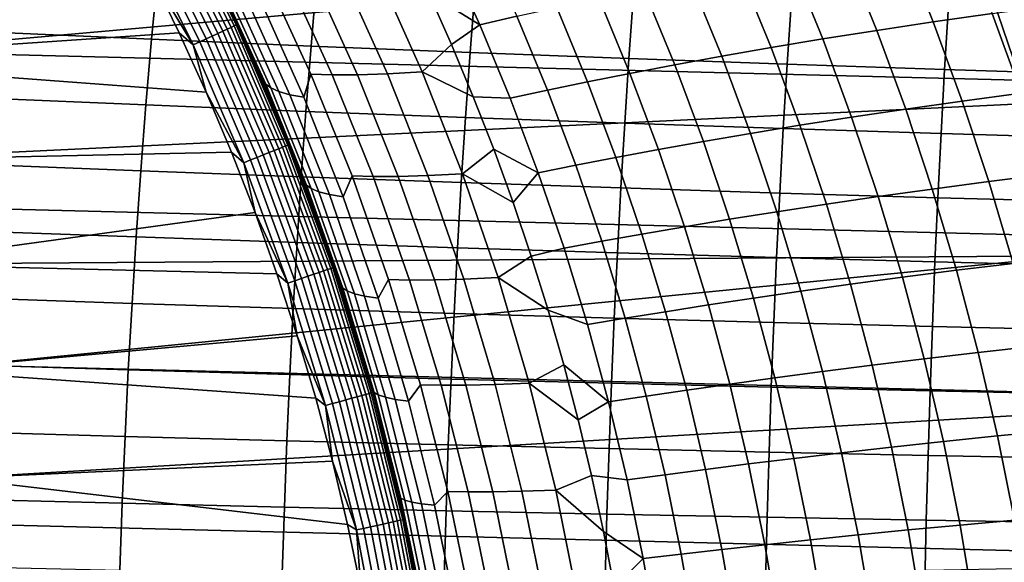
# Model space of a CAD drawing. Header units: metres. Extents: x -23 to 242, y -40 to 23.
# Tile 94 of 256: x 13.89 to 20.82, y 3.35 to 7.17. Entities that reach past the tile are written whole.
import ezdxf

# ---------------------------------------------------------------- set-up
doc = ezdxf.new("R2010")
doc.units = ezdxf.units.M
doc.layers.add('solid_10171013', color=7, linetype='CONTINUOUS')

msp = doc.modelspace()

# ---------------------------------------------------------------- linework, layer by layer
at = {"layer": 'solid_10171013'}
for points in [[(-20.678612, 8.868203), (21.101294, 7.809244), (21.469736, 6.730536), (-21.101337, 7.809125)], [(15.286901, 7.072474, 150.332779), (14.881586, 7.889718, 150.332779), (14.916358, 7.908153, 150.36734), (15.322621, 7.088999, 150.36734)], [(15.322621, 7.088999, 150.36734), (14.916358, 7.908153, 150.36734), (14.946844, 7.924315, 150.406738), (15.353936, 7.103487, 150.406738)], [(15.353936, 7.103487, 150.406738), (14.946844, 7.924315, 150.406738), (14.972519, 7.937927, 150.450317), (15.380312, 7.11569, 150.450317)], [(15.380312, 7.11569, 150.450317), (14.972519, 7.937927, 150.450317), (14.992945, 7.948756, 150.497314), (15.401294, 7.125397, 150.497314)], [(15.401294, 7.125397, 150.497314), (14.992945, 7.948756, 150.497314), (15.007771, 7.956616, 150.546921), (15.416523, 7.132443, 150.546921)], [(15.416523, 7.132443, 150.546921), (15.007771, 7.956616, 150.546921), (15.016742, 7.961372, 150.598312), (15.425738, 7.136706, 150.598312)], [(15.425738, 7.136706, 150.598312), (15.016742, 7.961372, 150.598312), (15.019705, 7.962944, 150.649994), (15.428782, 7.138115, 150.649994)], [(15.019705, 7.962944, 150.649994), (15.247627, 7.517303, 214.649994), (15.443983, 7.105166, 214.649994), (15.428782, 7.138115, 150.649994)], [(15.159757, 7.01365, 150.263641), (14.757812, 7.824097, 150.263641), (14.801627, 7.847326, 150.280487), (15.204765, 7.034473, 150.280487)], [(15.204765, 7.034473, 150.280487), (14.801627, 7.847326, 150.280487), (14.843122, 7.869326, 150.303665), (15.247391, 7.054194, 150.303665)], [(15.247391, 7.054194, 150.303665), (14.843122, 7.869326, 150.303665), (14.881586, 7.889718, 150.332779), (15.286901, 7.072474, 150.332779)], [(-21.101337, 7.809125), (21.469736, 6.730536), (21.783175, 5.634114), (-21.469774, 6.730415)], [(15.113137, 6.992082, 150.253418), (14.712428, 7.800036, 150.253418), (14.757812, 7.824097, 150.263641), (15.159757, 7.01365, 150.263641)], [(15.113137, 6.992082, 150.253418), (14.815325, 7.487726, 150.25), (14.712428, 7.800036, 150.253418)], [(20.1026, 7.700325, 232.020477), (20.517784, 7.761598, 232.681915), (20.736629, 7.212109, 232.481247), (20.32213, 7.153892, 231.830582)], [(17.129929, 7.133125, 225.715866), (16.771441, 7.355492, 225.043167), (16.60243, 7.713141, 225.113144), (16.899504, 7.64105, 225.820145)], [(17.392502, 7.193113, 226.458466), (17.129929, 7.133125, 225.715866), (16.899504, 7.64105, 225.820145), (17.161316, 7.704199, 226.572708)], [(19.704435, 7.637707, 231.352692), (20.1026, 7.700325, 232.020477), (20.32213, 7.153892, 231.830582), (19.924206, 7.094427, 231.173584)], [(20.728569, 7.677019, 149.994522), (21.090797, 6.61728, 149.994522), (21.189539, 6.648261, 149.978119), (20.825613, 7.71296, 149.978119)], [(11.7775, 7.569042, 150), (12.190459, 6.884235, 150), (20.632414, 7.635601, 150)], [(12.563611, 6.177017, 150), (20.992664, 6.580861, 150), (20.632414, 7.635601, 150), (12.190459, 6.884235, 150)], [(19.324366, 7.574103, 230.679657), (19.704435, 7.637707, 231.352692), (19.924206, 7.094427, 231.173584), (19.544027, 7.034059, 230.511398)], [(20.728569, 7.677019, 149.994522), (20.632414, 7.635601, 150), (20.992664, 6.580861, 150), (21.090797, 6.61728, 149.994522)], [(12.190459, 6.884235, 150.25), (11.7775, 7.569042, 150.25), (14.815325, 7.487726, 150.25), (15.016093, 7.076495, 150.25)], [(18.961605, 7.509907, 229.999969), (19.324366, 7.574103, 230.679657), (19.544027, 7.034059, 230.511398), (19.180868, 6.973167, 229.842499)], [(14.864339, 7.492314, 266.726746), (13.746736, 7.545097, 266.163269), (13.6991, 7.082361, 266.263458), (14.821058, 7.032139, 266.822876)], [(15.113137, 6.992082, 150.253418), (15.016093, 7.076495, 150.25), (14.815325, 7.487726, 150.25)], [(15.982185, 7.441941, 267.256042), (14.864339, 7.492314, 266.726746), (14.821058, 7.032139, 266.822876), (15.942879, 6.984236, 267.348206)], [(15.306388, 7.412601, 215.600616), (15.443983, 7.105166, 214.649994), (15.247627, 7.517303, 214.649994)], [(15.892131, 6.624374, 219.379044), (15.584617, 7.310959, 219.436066), (15.619607, 7.48609, 220.407669), (15.941515, 6.785984, 220.336044)], [(15.619607, 7.48609, 220.407669), (15.771676, 7.480116, 221.357193), (16.091496, 6.780804, 221.274063), (15.941515, 6.785984, 220.336044)], [(15.952487, 7.481176, 222.300201), (16.164328, 7.48968, 223.235489), (16.480629, 6.789494, 223.129257), (16.270445, 6.781868, 222.205566)], [(16.164328, 7.48968, 223.235489), (16.410006, 7.504965, 224.161636), (16.724741, 6.803008, 224.043716), (16.480629, 6.789494, 223.129257)], [(16.724741, 6.803008, 224.043716), (16.410006, 7.504965, 224.161636), (16.771441, 7.355492, 225.043167), (16.932161, 6.99383, 224.976639)], [(18.615231, 7.445522, 229.312057), (18.961605, 7.509907, 229.999969), (19.180868, 6.973167, 229.842499), (18.833858, 6.912139, 229.165253)], [(15.771676, 7.480116, 221.357193), (15.952487, 7.481176, 222.300201), (16.270445, 6.781868, 222.205566), (16.091496, 6.780804, 221.274063)], [(17.098875, 7.394146, 267.751648), (15.982185, 7.441941, 267.256042), (15.942879, 6.984236, 267.348206), (17.063181, 6.938803, 267.839905)], [(18.284775, 7.381282, 228.614609), (18.615231, 7.445522, 229.312057), (18.833858, 6.912139, 229.165253), (18.502592, 6.851296, 228.478287)], [(15.306388, 7.412601, 215.600616), (15.625051, 6.715562, 215.588776), (15.629244, 6.687804, 214.649994), (15.443983, 7.105166, 214.649994)], [(15.306388, 7.412601, 215.600616), (15.344707, 7.385339, 216.56163), (15.660666, 6.691007, 216.538116), (15.625051, 6.715562, 215.588776)], [(15.344707, 7.385339, 216.56163), (15.40389, 7.355834, 217.521957), (15.716812, 6.66447, 217.487076), (15.660666, 6.691007, 216.538116)], [(15.40389, 7.355834, 217.521957), (15.483395, 7.330298, 218.480453), (15.793454, 6.641596, 218.434433), (15.716812, 6.66447, 217.487076)], [(17.129929, 7.133125, 225.715866), (16.932161, 6.99383, 224.976639), (16.771441, 7.355492, 225.043167)], [(18.213013, 7.349094, 268.21405), (17.098875, 7.394146, 267.751648), (17.063181, 6.938803, 267.839905), (18.180586, 6.895995, 268.298523)], [(17.970543, 7.317577, 227.906967), (18.284775, 7.381282, 228.614609), (18.502592, 6.851296, 228.478287), (18.187449, 6.791016, 227.780899)], [(19.323202, 7.306953, 268.643799), (18.213013, 7.349094, 268.21405), (18.180586, 6.895995, 268.298523), (19.29372, 6.855961, 268.72464)], [(15.483395, 7.330298, 218.480453), (15.584617, 7.310959, 219.436066), (15.892131, 6.624374, 219.379044), (15.793454, 6.641596, 218.434433)], [(17.672956, 7.254723, 227.188492), (17.970543, 7.317577, 227.906967), (18.187449, 6.791016, 227.780899), (17.888926, 6.731602, 227.072433)], [(20.428341, 7.267844, 269.041718), (19.323202, 7.306953, 268.643799), (19.29372, 6.855961, 268.72464), (20.401503, 6.818814, 269.119049)], [(17.392502, 7.193113, 226.458466), (17.672956, 7.254723, 227.188492), (17.888926, 6.731602, 227.072433), (17.607584, 6.673434, 226.352112)], [(20.32213, 7.153892, 231.830582), (20.736629, 7.212109, 232.481247), (20.939714, 6.651886, 232.294983), (20.525749, 6.597061, 231.654373)], [(21.528645, 7.23168, 269.409851), (20.428341, 7.267844, 269.041718), (20.401503, 6.818814, 269.119049), (21.504169, 6.784469, 269.483826)], [(20.736629, 7.212109, 232.481247), (21.165159, 7.26874, 233.122635), (21.36717, 6.705235, 232.9263), (20.939714, 6.651886, 232.294983)], [(15.789489, 6.291107, 150.598312), (15.425738, 7.136706, 150.598312), (15.428782, 7.138115, 150.649994), (15.792604, 6.292349, 150.649994)], [(15.428782, 7.138115, 150.649994), (15.629244, 6.687804, 214.649994), (15.803211, 6.265661, 214.649994), (15.792604, 6.292349, 150.649994)], [(15.428782, 7.138115, 150.649994), (15.443983, 7.105166, 214.649994), (15.629244, 6.687804, 214.649994)], [(17.607584, 6.673434, 226.352112), (17.344242, 6.616876, 225.618835), (17.129929, 7.133125, 225.715866), (17.392502, 7.193113, 226.458466)], [(19.924206, 7.094427, 231.173584), (20.32213, 7.153892, 231.830582), (20.525749, 6.597061, 231.654373), (20.127941, 6.54108, 231.007477)], [(12.190459, 6.884235, 150.25), (15.016093, 7.076495, 150.25), (15.205338, 6.660155, 150.25)], [(14.821058, 7.032139, 266.822876), (13.6991, 7.082361, 266.263458), (13.655459, 6.617495, 266.355591), (14.781422, 6.570031, 266.911255)], [(15.113137, 6.992082, 150.253418), (15.205338, 6.660155, 150.25), (15.016093, 7.076495, 150.25)], [(15.606936, 6.218371, 150.303665), (15.247391, 7.054194, 150.303665), (15.286901, 7.072474, 150.332779), (15.647378, 6.234485, 150.332779)], [(15.647378, 6.234485, 150.332779), (15.286901, 7.072474, 150.332779), (15.322621, 7.088999, 150.36734), (15.68394, 6.249053, 150.36734)], [(15.68394, 6.249053, 150.36734), (15.322621, 7.088999, 150.36734), (15.353936, 7.103487, 150.406738), (15.715994, 6.261824, 150.406738)], [(15.715994, 6.261824, 150.406738), (15.353936, 7.103487, 150.406738), (15.380312, 7.11569, 150.450317), (15.74299, 6.272581, 150.450317)], [(15.74299, 6.272581, 150.450317), (15.380312, 7.11569, 150.450317), (15.401294, 7.125397, 150.497314), (15.764467, 6.281138, 150.497314)], [(15.764467, 6.281138, 150.497314), (15.401294, 7.125397, 150.497314), (15.416523, 7.132443, 150.546921), (15.780056, 6.287349, 150.546921)], [(15.780056, 6.287349, 150.546921), (15.416523, 7.132443, 150.546921), (15.425738, 7.136706, 150.598312), (15.789489, 6.291107, 150.598312)], [(17.129929, 7.133125, 225.715866), (17.344242, 6.616876, 225.618835), (17.084663, 6.627935, 224.913498), (16.932161, 6.99383, 224.976639)], [(19.544027, 7.034059, 230.511398), (19.924206, 7.094427, 231.173584), (20.127941, 6.54108, 231.007477), (19.747557, 6.484275, 230.355377)], [(15.942879, 6.984236, 267.348206), (14.821058, 7.032139, 266.822876), (14.781422, 6.570031, 266.911255), (15.906886, 6.524781, 267.432831)], [(15.469516, 6.163619, 150.253418), (15.113137, 6.992082, 150.253418), (15.159757, 7.01365, 150.263641), (15.517235, 6.182631, 150.263641)], [(15.517235, 6.182631, 150.263641), (15.159757, 7.01365, 150.263641), (15.204765, 7.034473, 150.280487), (15.563305, 6.200987, 150.280487)], [(15.563305, 6.200987, 150.280487), (15.204765, 7.034473, 150.280487), (15.247391, 7.054194, 150.303665), (15.606936, 6.218371, 150.303665)], [(19.180868, 6.973167, 229.842499), (19.544027, 7.034059, 230.511398), (19.747557, 6.484275, 230.355377), (19.383923, 6.42701, 229.696564)], [(15.469516, 6.163619, 150.253418), (15.205338, 6.660155, 150.25), (15.113137, 6.992082, 150.253418)], [(17.063181, 6.938803, 267.839905), (15.942879, 6.984236, 267.348206), (15.906886, 6.524781, 267.432831), (17.030489, 6.481884, 267.920898)], [(16.724741, 6.803008, 224.043716), (16.932161, 6.99383, 224.976639), (17.084663, 6.627935, 224.913498)], [(18.180586, 6.895995, 268.298523), (17.063181, 6.938803, 267.839905), (17.030489, 6.481884, 267.920898), (18.150877, 6.441478, 268.376038)], [(18.833858, 6.912139, 229.165253), (19.180868, 6.973167, 229.842499), (19.383923, 6.42701, 229.696564), (19.036224, 6.369651, 229.029251)], [(12.563611, 6.177017, 150.25), (12.190459, 6.884235, 150.25), (15.205338, 6.660155, 150.25), (15.383091, 6.238621, 150.25)], [(19.29372, 6.855961, 268.72464), (18.180586, 6.895995, 268.298523), (18.150877, 6.441478, 268.376038), (19.266695, 6.4037, 268.798767)], [(18.502592, 6.851296, 228.478287), (18.833858, 6.912139, 229.165253), (19.036224, 6.369651, 229.029251), (18.704111, 6.312511, 228.352066)], [(16.480629, 6.789494, 223.129257), (16.724741, 6.803008, 224.043716), (17.008015, 6.085881, 223.937622), (16.765459, 6.074084, 223.033676)], [(17.008015, 6.085881, 223.937622), (16.724741, 6.803008, 224.043716), (17.084663, 6.627935, 224.913498), (17.228857, 6.258081, 224.85379)], [(17.888926, 6.731602, 227.072433), (18.187449, 6.791016, 227.780899), (18.388035, 6.255948, 227.66423), (18.088568, 6.200255, 226.965088)], [(18.187449, 6.791016, 227.780899), (18.502592, 6.851296, 228.478287), (18.704111, 6.312511, 228.352066), (18.388035, 6.255948, 227.66423)], [(20.401503, 6.818814, 269.119049), (19.29372, 6.855961, 268.72464), (19.266695, 6.4037, 268.798767), (20.376883, 6.368649, 269.189911)], [(21.504169, 6.784469, 269.483826), (20.401503, 6.818814, 269.119049), (20.376883, 6.368649, 269.189911), (21.481695, 6.336246, 269.551605)], [(-21.469774, 6.730415), (21.783175, 5.634114), (22.040586, 4.523384), (-21.783203, 5.633999)], [(16.168997, 5.92382, 219.327728), (15.892131, 6.624374, 219.379044), (15.941515, 6.785984, 220.336044), (16.231472, 6.070701, 220.271545)], [(15.941515, 6.785984, 220.336044), (16.091496, 6.780804, 221.274063), (16.379595, 6.06628, 221.199249), (16.231472, 6.070701, 220.271545)], [(16.091496, 6.780804, 221.274063), (16.270445, 6.781868, 222.205566), (16.556845, 6.067329, 222.120392), (16.379595, 6.06628, 221.199249)], [(16.270445, 6.781868, 222.205566), (16.480629, 6.789494, 223.129257), (16.765459, 6.074084, 223.033676), (16.556845, 6.067329, 222.120392)], [(17.607584, 6.673434, 226.352112), (17.888926, 6.731602, 227.072433), (18.088568, 6.200255, 226.965088), (17.806345, 6.145796, 226.253784)], [(15.469516, 6.163619, 150.253418), (15.383091, 6.238621, 150.25), (15.205338, 6.660155, 150.25)], [(15.625051, 6.715562, 215.588776), (15.911645, 6.004574, 215.57811), (15.803211, 6.265661, 214.649994), (15.629244, 6.687804, 214.649994)], [(15.625051, 6.715562, 215.588776), (15.660666, 6.691007, 216.538116), (15.944896, 5.98273, 216.516953), (15.911645, 6.004574, 215.57811)], [(15.660666, 6.691007, 216.538116), (15.716812, 6.66447, 217.487076), (15.99839, 5.95917, 217.455673), (15.944896, 5.98273, 216.516953)], [(15.716812, 6.66447, 217.487076), (15.793454, 6.641596, 218.434433), (16.072538, 5.93895, 218.393005), (15.99839, 5.95917, 217.455673)], [(17.806345, 6.145796, 226.253784), (17.542244, 6.092918, 225.529175), (17.344242, 6.616876, 225.618835), (17.607584, 6.673434, 226.352112)], [(14.781422, 6.570031, 266.911255), (13.655459, 6.617495, 266.355591), (13.615703, 6.150722, 266.439911), (14.745328, 6.106184, 266.992004)], [(15.793454, 6.641596, 218.434433), (15.892131, 6.624374, 219.379044), (16.168997, 5.92382, 219.327728), (16.072538, 5.93895, 218.393005)], [(17.542244, 6.092918, 225.529175), (17.228857, 6.258081, 224.85379), (17.084663, 6.627935, 224.913498), (17.344242, 6.616876, 225.618835)], [(20.127941, 6.54108, 231.007477), (20.525749, 6.597061, 231.654373), (20.713057, 6.030581, 231.492233), (20.315266, 5.978402, 230.85466)], [(20.525749, 6.597061, 231.654373), (20.939714, 6.651886, 232.294983), (21.126617, 6.081697, 232.123535), (20.713057, 6.030581, 231.492233)], [(12.895727, 5.449767, 150), (21.299129, 5.508809, 150), (20.992664, 6.580861, 150), (12.563611, 6.177017, 150)], [(15.906886, 6.524781, 267.432831), (14.781422, 6.570031, 266.911255), (14.745328, 6.106184, 266.992004), (15.874115, 6.063747, 267.510132)], [(17.030489, 6.481884, 267.920898), (15.906886, 6.524781, 267.432831), (15.874115, 6.063747, 267.510132), (17.000723, 6.023534, 267.994843)], [(19.747557, 6.484275, 230.355377), (20.127941, 6.54108, 231.007477), (20.315266, 5.978402, 230.85466), (19.934603, 5.925474, 230.211929)], [(18.150877, 6.441478, 268.376038), (17.030489, 6.481884, 267.920898), (17.000723, 6.023534, 267.994843), (18.123819, 5.985667, 268.446716)], [(19.383923, 6.42701, 229.696564), (19.747557, 6.484275, 230.355377), (19.934603, 5.925474, 230.211929), (19.570446, 5.872141, 229.562424)], [(19.266695, 6.4037, 268.798767), (18.150877, 6.441478, 268.376038), (18.123819, 5.985667, 268.446716), (19.242067, 5.95027, 268.866302)], [(19.036224, 6.369651, 229.029251), (19.383923, 6.42701, 229.696564), (19.570446, 5.872141, 229.562424), (19.222033, 5.818754, 228.904312)], [(20.376883, 6.368649, 269.189911), (19.266695, 6.4037, 268.798767), (19.242067, 5.95027, 268.866302), (20.354429, 5.91743, 269.254486)], [(18.388035, 6.255948, 227.66423), (18.704111, 6.312511, 228.352066), (18.889063, 5.765607, 228.236145), (18.572063, 5.713042, 227.557129)], [(18.704111, 6.312511, 228.352066), (19.036224, 6.369651, 229.029251), (19.222033, 5.818754, 228.904312), (18.889063, 5.765607, 228.236145)], [(21.481695, 6.336246, 269.551605), (20.376883, 6.368649, 269.189911), (20.354429, 5.91743, 269.254486), (21.461182, 5.887073, 269.613342)], [(12.895727, 5.449767, 150.25), (12.563611, 6.177017, 150.25), (15.383091, 6.238621, 150.25), (15.549202, 5.812259, 150.25)], [(15.469516, 6.163619, 150.253418), (15.549202, 5.812259, 150.25), (15.383091, 6.238621, 150.25)], [(15.961958, 5.37821, 150.332779), (15.647378, 6.234485, 150.332779), (15.68394, 6.249053, 150.36734), (15.999255, 5.390777, 150.36734)], [(15.999255, 5.390777, 150.36734), (15.68394, 6.249053, 150.36734), (15.715994, 6.261824, 150.406738), (16.031954, 5.401794, 150.406738)], [(16.031954, 5.401794, 150.406738), (15.715994, 6.261824, 150.406738), (15.74299, 6.272581, 150.450317), (16.059492, 5.411073, 150.450317)], [(16.059492, 5.411073, 150.450317), (15.74299, 6.272581, 150.450317), (15.764467, 6.281138, 150.497314), (16.081402, 5.418455, 150.497314)], [(16.081402, 5.418455, 150.497314), (15.764467, 6.281138, 150.497314), (15.780056, 6.287349, 150.546921), (16.097303, 5.423813, 150.546921)], [(16.097303, 5.423813, 150.546921), (15.780056, 6.287349, 150.546921), (15.789489, 6.291107, 150.598312), (16.106926, 5.427055, 150.598312)], [(16.106926, 5.427055, 150.598312), (15.789489, 6.291107, 150.598312), (15.792604, 6.292349, 150.649994), (16.110104, 5.428126, 150.649994)], [(15.792604, 6.292349, 150.649994), (15.965895, 5.838683, 214.649994), (16.11721, 5.406987, 214.649994), (16.110104, 5.428126, 150.649994)], [(15.792604, 6.292349, 150.649994), (15.803211, 6.265661, 214.649994), (15.965895, 5.838683, 214.649994)], [(15.911645, 6.004574, 215.57811), (15.965895, 5.838683, 214.649994), (15.803211, 6.265661, 214.649994)], [(17.008015, 6.085881, 223.937622), (17.228857, 6.258081, 224.85379), (17.364704, 5.884423, 224.797546)], [(17.542244, 6.092918, 225.529175), (17.364704, 5.884423, 224.797546), (17.228857, 6.258081, 224.85379)], [(18.088568, 6.200255, 226.965088), (18.388035, 6.255948, 227.66423), (18.572063, 5.713042, 227.557129), (18.271669, 5.661338, 226.866562)], [(15.78052, 5.317076, 150.253418), (15.469516, 6.163619, 150.253418), (15.517235, 6.182631, 150.263641), (15.829199, 5.333478, 150.263641)], [(15.829199, 5.333478, 150.263641), (15.517235, 6.182631, 150.263641), (15.563305, 6.200987, 150.280487), (15.876195, 5.349313, 150.280487)], [(15.876195, 5.349313, 150.280487), (15.563305, 6.200987, 150.280487), (15.606936, 6.218371, 150.303665), (15.920702, 5.364309, 150.303665)], [(15.920702, 5.364309, 150.303665), (15.606936, 6.218371, 150.303665), (15.647378, 6.234485, 150.332779), (15.961958, 5.37821, 150.332779)], [(17.806345, 6.145796, 226.253784), (18.088568, 6.200255, 226.965088), (18.271669, 5.661338, 226.866562), (17.98859, 5.610841, 226.163589)], [(14.745328, 6.106184, 266.992004), (13.615703, 6.150722, 266.439911), (13.579714, 5.682267, 266.516541), (14.712671, 5.640798, 267.065338)], [(15.874115, 6.063747, 267.510132), (14.745328, 6.106184, 266.992004), (14.712671, 5.640798, 267.065338), (15.844474, 5.601305, 267.580261)], [(15.78052, 5.317076, 150.253418), (15.549202, 5.812259, 150.25), (15.469516, 6.163619, 150.253418)], [(17.98859, 5.610841, 226.163589), (17.723763, 5.56188, 225.446945), (17.542244, 6.092918, 225.529175), (17.806345, 6.145796, 226.253784)], [(17.000723, 6.023534, 267.994843), (15.874115, 6.063747, 267.510132), (15.844474, 5.601305, 267.580261), (16.973801, 5.563896, 268.061859)], [(16.414824, 5.21082, 219.282181), (16.168997, 5.92382, 219.327728), (16.231472, 6.070701, 220.271545), (16.489017, 5.341872, 220.21431)], [(16.231472, 6.070701, 220.271545), (16.379595, 6.06628, 221.199249), (16.635511, 5.338173, 221.132843), (16.489017, 5.341872, 220.21431)], [(16.379595, 6.06628, 221.199249), (16.556845, 6.067329, 222.120392), (16.811228, 5.339188, 222.044815), (16.635511, 5.338173, 221.132843)], [(16.556845, 6.067329, 222.120392), (16.765459, 6.074084, 223.033676), (17.018366, 5.345082, 222.948883), (16.811228, 5.339188, 222.044815)], [(16.765459, 6.074084, 223.033676), (17.008015, 6.085881, 223.937622), (17.259388, 5.355217, 223.843552), (17.018366, 5.345082, 222.948883)], [(17.259388, 5.355217, 223.843552), (17.008015, 6.085881, 223.937622), (17.364704, 5.884423, 224.797546), (17.492218, 5.506943, 224.744751)], [(17.542244, 6.092918, 225.529175), (17.723763, 5.56188, 225.446945), (17.492218, 5.506943, 224.744751), (17.364704, 5.884423, 224.797546)], [(20.315266, 5.978402, 230.85466), (20.713057, 6.030581, 231.492233), (20.883648, 5.455202, 231.344528), (20.485802, 5.407126, 230.7155)], [(20.713057, 6.030581, 231.492233), (21.126617, 6.081697, 232.123535), (21.296913, 5.502306, 231.967316), (20.883648, 5.455202, 231.344528)], [(15.911645, 6.004574, 215.57811), (16.165794, 5.281171, 215.568649), (16.11721, 5.406987, 214.649994), (15.965895, 5.838683, 214.649994)], [(15.911645, 6.004574, 215.57811), (15.944896, 5.98273, 216.516953), (16.19702, 5.262044, 216.498169), (16.165794, 5.281171, 215.568649)], [(15.944896, 5.98273, 216.516953), (15.99839, 5.95917, 217.455673), (16.248243, 5.241467, 217.427811), (16.19702, 5.262044, 216.498169)], [(15.99839, 5.95917, 217.455673), (16.072538, 5.93895, 218.393005), (16.320261, 5.223889, 218.356247), (16.248243, 5.241467, 217.427811)], [(18.123819, 5.985667, 268.446716), (17.000723, 6.023534, 267.994843), (16.973801, 5.563896, 268.061859), (18.09934, 5.528681, 268.510712)], [(19.242067, 5.95027, 268.866302), (18.123819, 5.985667, 268.446716), (18.09934, 5.528681, 268.510712), (19.21978, 5.49577, 268.927429)], [(19.934603, 5.925474, 230.211929), (20.315266, 5.978402, 230.85466), (20.485802, 5.407126, 230.7155), (20.104815, 5.358374, 230.081329)], [(16.072538, 5.93895, 218.393005), (16.168997, 5.92382, 219.327728), (16.414824, 5.21082, 219.282181), (16.320261, 5.223889, 218.356247)], [(20.354429, 5.91743, 269.254486), (19.242067, 5.95027, 268.866302), (19.21978, 5.49577, 268.927429), (20.334097, 5.465238, 269.312866)], [(19.570446, 5.872141, 229.562424), (19.934603, 5.925474, 230.211929), (20.104815, 5.358374, 230.081329), (19.740114, 5.30927, 229.440338)], [(21.461182, 5.887073, 269.613342), (20.354429, 5.91743, 269.254486), (20.334097, 5.465238, 269.312866), (21.442591, 5.437014, 269.669159)], [(19.222033, 5.818754, 228.904312), (19.570446, 5.872141, 229.562424), (19.740114, 5.30927, 229.440338), (19.390984, 5.260141, 228.790634)], [(12.895727, 5.449767, 150.25), (15.549202, 5.812259, 150.25), (15.703461, 5.381543, 150.25)], [(15.78052, 5.317076, 150.253418), (15.703461, 5.381543, 150.25), (15.549202, 5.812259, 150.25)], [(18.572063, 5.713042, 227.557129), (18.889063, 5.765607, 228.236145), (19.057178, 5.211267, 228.130707), (18.739286, 5.162967, 227.459747)], [(18.889063, 5.765607, 228.236145), (19.222033, 5.818754, 228.904312), (19.390984, 5.260141, 228.790634), (19.057178, 5.211267, 228.130707)], [(14.712671, 5.640798, 267.065338), (13.579714, 5.682267, 266.516541), (13.547379, 5.212355, 266.585663), (14.683351, 5.174067, 267.131439)], [(18.271669, 5.661338, 226.866562), (18.572063, 5.713042, 227.557129), (18.739286, 5.162967, 227.459747), (18.438013, 5.115507, 226.777023)], [(-21.783203, 5.633999), (22.040586, 4.523384), (22.241461, 3.401067), (-22.040607, 4.523273)], [(15.844474, 5.601305, 267.580261), (14.712671, 5.640798, 267.065338), (14.683351, 5.174067, 267.131439), (15.817872, 5.137621, 267.643402)], [(17.98859, 5.610841, 226.163589), (18.271669, 5.661338, 226.866562), (18.438013, 5.115507, 226.777023), (18.154125, 5.06921, 226.081635)], [(16.973801, 5.563896, 268.061859), (15.844474, 5.601305, 267.580261), (15.817872, 5.137621, 267.643402), (16.949644, 5.103115, 268.122131)], [(18.09934, 5.528681, 268.510712), (16.973801, 5.563896, 268.061859), (16.949644, 5.103115, 268.122131), (18.077374, 5.070642, 268.568237)], [(17.723763, 5.56188, 225.446945), (17.888617, 5.024387, 225.372269), (17.611315, 5.125874, 224.695435), (17.492218, 5.506943, 224.744751)], [(18.154125, 5.06921, 226.081635), (17.888617, 5.024387, 225.372269), (17.723763, 5.56188, 225.446945), (17.98859, 5.610841, 226.163589)], [(12.895727, 5.449767, 150), (13.18579, 4.704759, 150), (21.299129, 5.508809, 150)], [(13.432883, 3.944314, 150), (21.550816, 4.422765, 150), (21.299129, 5.508809, 150), (13.18579, 4.704759, 150)], [(17.259388, 5.355217, 223.843552), (17.492218, 5.506943, 224.744751), (17.611315, 5.125874, 224.695435)], [(19.21978, 5.49577, 268.927429), (18.09934, 5.528681, 268.510712), (18.077374, 5.070642, 268.568237), (19.19977, 5.040298, 268.98233)], [(20.334097, 5.465238, 269.312866), (19.21978, 5.49577, 268.927429), (19.19977, 5.040298, 268.98233), (20.315836, 5.012151, 269.365265)], [(13.18579, 4.704759, 150.25), (12.895727, 5.449767, 150.25), (15.703461, 5.381543, 150.25), (15.845942, 4.946299, 150.25)], [(16.300888, 4.525919, 150.406738), (16.031954, 5.401794, 150.406738), (16.059492, 5.411073, 150.450317), (16.32889, 4.533694, 150.450317)], [(16.32889, 4.533694, 150.450317), (16.059492, 5.411073, 150.450317), (16.081402, 5.418455, 150.497314), (16.351166, 4.539879, 150.497314)], [(16.351166, 4.539879, 150.497314), (16.081402, 5.418455, 150.497314), (16.097303, 5.423813, 150.546921), (16.367334, 4.544368, 150.546921)], [(16.367334, 4.544368, 150.546921), (16.097303, 5.423813, 150.546921), (16.106926, 5.427055, 150.598312), (16.377117, 4.547084, 150.598312)], [(16.377117, 4.547084, 150.598312), (16.106926, 5.427055, 150.598312), (16.110104, 5.428126, 150.649994), (16.38035, 4.547982, 150.649994)], [(16.110104, 5.428126, 150.649994), (16.256992, 4.970934, 214.649994), (16.385174, 4.530572, 214.649994), (16.38035, 4.547982, 150.649994)], [(16.110104, 5.428126, 150.649994), (16.11721, 5.406987, 214.649994), (16.256992, 4.970934, 214.649994)], [(16.165794, 5.281171, 215.568649), (16.256992, 4.970934, 214.649994), (16.11721, 5.406987, 214.649994)], [(20.104815, 5.358374, 230.081329), (20.485802, 5.407126, 230.7155), (20.639174, 4.827988, 230.590332), (20.257841, 4.783698, 229.963898)], [(21.442591, 5.437014, 269.669159), (20.334097, 5.465238, 269.312866), (20.315836, 5.012151, 269.365265), (21.425882, 4.986133, 269.719177)], [(20.485802, 5.407126, 230.7155), (20.883648, 5.455202, 231.344528), (21.037125, 4.871673, 231.211624), (20.639174, 4.827988, 230.590332)], [(15.78052, 5.317076, 150.253418), (15.845942, 4.946299, 150.25), (15.703461, 5.381543, 150.25)], [(16.094732, 4.46868, 150.263641), (15.829199, 5.333478, 150.263641), (15.876195, 5.349313, 150.280487), (16.142517, 4.481948, 150.280487)], [(16.142517, 4.481948, 150.280487), (15.876195, 5.349313, 150.280487), (15.920702, 5.364309, 150.303665), (16.187771, 4.494513, 150.303665)], [(16.187771, 4.494513, 150.303665), (15.920702, 5.364309, 150.303665), (15.961958, 5.37821, 150.332779), (16.229719, 4.506159, 150.332779)], [(16.229719, 4.506159, 150.332779), (15.961958, 5.37821, 150.332779), (15.999255, 5.390777, 150.36734), (16.267641, 4.516688, 150.36734)], [(16.267641, 4.516688, 150.36734), (15.999255, 5.390777, 150.36734), (16.031954, 5.401794, 150.406738), (16.300888, 4.525919, 150.406738)], [(16.629234, 4.486905, 219.242523), (16.414824, 5.21082, 219.282181), (16.489017, 5.341872, 220.21431), (16.713734, 4.601153, 220.164444)], [(16.489017, 5.341872, 220.21431), (16.635511, 5.338173, 221.132843), (16.858822, 4.598135, 221.074997), (16.713734, 4.601153, 220.164444)], [(16.635511, 5.338173, 221.132843), (16.811228, 5.339188, 222.044815), (17.033171, 4.599095, 221.978989), (16.858822, 4.598135, 221.074997)], [(16.811228, 5.339188, 222.044815), (17.018366, 5.345082, 222.948883), (17.238932, 4.604136, 222.875031), (17.033171, 4.599095, 221.978989)], [(17.018366, 5.345082, 222.948883), (17.259388, 5.355217, 223.843552), (17.478458, 4.612665, 223.761627), (17.238932, 4.604136, 222.875031)], [(17.478458, 4.612665, 223.761627), (17.259388, 5.355217, 223.843552), (17.611315, 5.125874, 224.695435), (17.721903, 4.741474, 224.649628)], [(19.740114, 5.30927, 229.440338), (20.104815, 5.358374, 230.081329), (20.257841, 4.783698, 229.963898), (19.892603, 4.739103, 229.330582)], [(16.045237, 4.454938, 150.253418), (15.78052, 5.317076, 150.253418), (15.829199, 5.333478, 150.263641), (16.094732, 4.46868, 150.263641)], [(16.045237, 4.454938, 150.253418), (15.845942, 4.946299, 150.25), (15.78052, 5.317076, 150.253418)], [(16.165794, 5.281171, 215.568649), (16.387161, 4.546902, 215.56041), (16.385174, 4.530572, 214.649994), (16.256992, 4.970934, 214.649994)], [(16.165794, 5.281171, 215.568649), (16.19702, 5.262044, 216.498169), (16.416689, 4.530499, 216.481812), (16.387161, 4.546902, 215.56041)], [(19.390984, 5.260141, 228.790634), (19.740114, 5.30927, 229.440338), (19.892603, 4.739103, 229.330582), (19.542786, 4.694508, 228.688461)], [(14.683351, 5.174067, 267.131439), (13.547379, 5.212355, 266.585663), (13.518585, 4.741209, 266.647461), (14.657264, 4.706187, 267.19046)], [(16.19702, 5.262044, 216.498169), (16.248243, 5.241467, 217.427811), (16.466013, 4.512906, 217.403534), (16.416689, 4.530499, 216.481812)], [(16.248243, 5.241467, 217.427811), (16.320261, 5.223889, 218.356247), (16.536255, 4.49795, 218.324219), (16.466013, 4.512906, 217.403534)], [(16.320261, 5.223889, 218.356247), (16.414824, 5.21082, 219.282181), (16.629234, 4.486905, 219.242523), (16.536255, 4.49795, 218.324219)], [(18.739286, 5.162967, 227.459747), (19.057178, 5.211267, 228.130707), (19.208189, 4.650172, 228.035965), (18.889467, 4.606392, 227.372269)], [(19.057178, 5.211267, 228.130707), (19.390984, 5.260141, 228.790634), (19.542786, 4.694508, 228.688461), (19.208189, 4.650172, 228.035965)], [(15.817872, 5.137621, 267.643402), (14.683351, 5.174067, 267.131439), (14.657264, 4.706187, 267.19046), (15.794218, 4.672868, 267.699707)], [(16.949644, 5.103115, 268.122131), (15.817872, 5.137621, 267.643402), (15.794218, 4.672868, 267.699707), (16.928171, 4.641335, 268.175842)], [(18.438013, 5.115507, 226.777023), (18.739286, 5.162967, 227.459747), (18.889467, 4.606392, 227.372269), (18.587379, 4.563416, 226.696594)], [(18.077374, 5.070642, 268.568237), (16.949644, 5.103115, 268.122131), (16.928171, 4.641335, 268.175842), (18.057852, 4.61167, 268.619415)], [(18.036634, 4.481067, 225.305206), (17.721903, 4.741474, 224.649628), (17.611315, 5.125874, 224.695435), (17.888617, 5.024387, 225.372269)], [(18.302752, 4.521545, 226.008041), (18.036634, 4.481067, 225.305206), (17.888617, 5.024387, 225.372269), (18.154125, 5.06921, 226.081635)], [(19.19977, 5.040298, 268.98233), (18.077374, 5.070642, 268.568237), (18.057852, 4.61167, 268.619415), (19.181986, 4.583957, 269.031097)], [(18.154125, 5.06921, 226.081635), (18.438013, 5.115507, 226.777023), (18.587379, 4.563416, 226.696594), (18.302752, 4.521545, 226.008041)], [(20.315836, 5.012151, 269.365265), (19.19977, 5.040298, 268.98233), (19.181986, 4.583957, 269.031097), (20.299597, 4.558251, 269.411774)], [(21.425882, 4.986133, 269.719177), (20.315836, 5.012151, 269.365265), (20.299597, 4.558251, 269.411774), (21.411018, 4.534492, 269.76358)], [(13.18579, 4.704759, 150.25), (15.845942, 4.946299, 150.25), (15.976314, 4.507478, 150.25)], [(16.045237, 4.454938, 150.253418), (15.976314, 4.507478, 150.25), (15.845942, 4.946299, 150.25)], [(20.639174, 4.827988, 230.590332), (21.037125, 4.871673, 231.211624), (21.173084, 4.280744, 231.093887), (20.775003, 4.241722, 230.479462)], [(19.892603, 4.739103, 229.330582), (20.257841, 4.783698, 229.963898), (20.393333, 4.202165, 229.859894), (20.02759, 4.162348, 229.233414)], [(20.257841, 4.783698, 229.963898), (20.639174, 4.827988, 230.590332), (20.775003, 4.241722, 230.479462), (20.393333, 4.202165, 229.859894)], [(14.657264, 4.706187, 267.19046), (13.518585, 4.741209, 266.647461), (13.493214, 4.269044, 266.702118), (14.634302, 4.23735, 267.242584)], [(17.478458, 4.612665, 223.761627), (17.721903, 4.741474, 224.649628), (17.823919, 4.35391, 224.607376)], [(18.036634, 4.481067, 225.305206), (17.823919, 4.35391, 224.607376), (17.721903, 4.741474, 224.649628)], [(19.542786, 4.694508, 228.688461), (19.892603, 4.739103, 229.330582), (20.02759, 4.162348, 229.233414), (19.677141, 4.122548, 228.598022)], [(13.432883, 3.944314, 150.25), (13.18579, 4.704759, 150.25), (15.976314, 4.507478, 150.25), (16.094578, 4.064964, 150.25)], [(15.794218, 4.672868, 267.699707), (14.657264, 4.706187, 267.19046), (14.634302, 4.23735, 267.242584), (15.773417, 4.207211, 267.749359)], [(16.928171, 4.641335, 268.175842), (15.794218, 4.672868, 267.699707), (15.773417, 4.207211, 267.749359), (16.9093, 4.1787, 268.223114)], [(18.889467, 4.606392, 227.372269), (19.208189, 4.650172, 228.035965), (19.341829, 4.083003, 227.952118), (19.022362, 4.043984, 227.294846)], [(19.208189, 4.650172, 228.035965), (19.542786, 4.694508, 228.688461), (19.677141, 4.122548, 228.598022), (19.341829, 4.083003, 227.952118)], [(16.811848, 3.753608, 219.208801), (16.629234, 4.486905, 219.242523), (16.713734, 4.601153, 220.164444), (16.905199, 3.850202, 220.12204)], [(16.713734, 4.601153, 220.164444), (16.858822, 4.598135, 221.074997), (17.049103, 3.847822, 221.025833), (16.905199, 3.850202, 220.12204)], [(16.858822, 4.598135, 221.074997), (17.033171, 4.599095, 221.978989), (17.222248, 3.848701, 221.92305), (17.049103, 3.847822, 221.025833)], [(18.057852, 4.61167, 268.619415), (16.928171, 4.641335, 268.175842), (16.9093, 4.1787, 268.223114), (18.040699, 4.151888, 268.664429)], [(17.033171, 4.599095, 221.978989), (17.238932, 4.604136, 222.875031), (17.426741, 3.852895, 222.812271), (17.222248, 3.848701, 221.92305)], [(17.238932, 4.604136, 222.875031), (17.478458, 4.612665, 223.761627), (17.66482, 3.859871, 223.692032), (17.426741, 3.852895, 222.812271)], [(17.66482, 3.859871, 223.692032), (17.478458, 4.612665, 223.761627), (17.823919, 4.35391, 224.607376), (17.917315, 3.963264, 224.56868)], [(19.181986, 4.583957, 269.031097), (18.057852, 4.61167, 268.619415), (18.040699, 4.151888, 268.664429), (19.166363, 4.126847, 269.073975)], [(18.587379, 4.563416, 226.696594), (18.889467, 4.606392, 227.372269), (19.022362, 4.043984, 227.294846), (18.719551, 4.005721, 226.625427)], [(20.299597, 4.558251, 269.411774), (19.181986, 4.583957, 269.031097), (19.166363, 4.126847, 269.073975), (20.285332, 4.103625, 269.452606)], [(-22.040607, 4.523273), (22.241461, 3.401067), (22.385164, 2.269888), (-22.241476, 3.400968)], [(16.045237, 4.454938, 150.253418), (16.094578, 4.064964, 150.25), (15.976314, 4.507478, 150.25)], [(16.407358, 3.611533, 150.303665), (16.187771, 4.494513, 150.303665), (16.229719, 4.506159, 150.332779), (16.449875, 3.620891, 150.332779)], [(16.449875, 3.620891, 150.332779), (16.229719, 4.506159, 150.332779), (16.267641, 4.516688, 150.36734), (16.488312, 3.629352, 150.36734)], [(16.488312, 3.629352, 150.36734), (16.267641, 4.516688, 150.36734), (16.300888, 4.525919, 150.406738), (16.522011, 3.636769, 150.406738)], [(16.522011, 3.636769, 150.406738), (16.300888, 4.525919, 150.406738), (16.32889, 4.533694, 150.450317), (16.550392, 3.643017, 150.450317)], [(16.550392, 3.643017, 150.450317), (16.32889, 4.533694, 150.450317), (16.351166, 4.539879, 150.497314), (16.572969, 3.647986, 150.497314)], [(16.572969, 3.647986, 150.497314), (16.351166, 4.539879, 150.497314), (16.367334, 4.544368, 150.546921), (16.589357, 3.651594, 150.546921)], [(16.589357, 3.651594, 150.546921), (16.367334, 4.544368, 150.546921), (16.377117, 4.547084, 150.598312), (16.599274, 3.653776, 150.598312)], [(16.599274, 3.653776, 150.598312), (16.377117, 4.547084, 150.598312), (16.38035, 4.547982, 150.649994), (16.602549, 3.654497, 150.649994)], [(16.38035, 4.547982, 150.649994), (16.501637, 4.086071, 214.649994), (16.606131, 3.638192, 214.649994), (16.602549, 3.654497, 150.649994)], [(16.38035, 4.547982, 150.649994), (16.385174, 4.530572, 214.649994), (16.501637, 4.086071, 214.649994)], [(16.387161, 4.546902, 215.56041), (16.575409, 3.80332, 215.553406), (16.501637, 4.086071, 214.649994), (16.385174, 4.530572, 214.649994)], [(16.387161, 4.546902, 215.56041), (16.416689, 4.530499, 216.481812), (16.603556, 3.789644, 216.467911), (16.575409, 3.80332, 215.553406)], [(16.416689, 4.530499, 216.481812), (16.466013, 4.512906, 217.403534), (16.651344, 3.77503, 217.382904), (16.603556, 3.789644, 216.467911)], [(16.466013, 4.512906, 217.403534), (16.536255, 4.49795, 218.324219), (16.72015, 3.76267, 218.297012), (16.651344, 3.77503, 217.382904)], [(18.434278, 3.968488, 225.942902), (18.167641, 3.932548, 225.24585), (18.036634, 4.481067, 225.305206), (18.302752, 4.521545, 226.008041)], [(18.302752, 4.521545, 226.008041), (18.587379, 4.563416, 226.696594), (18.719551, 4.005721, 226.625427), (18.434278, 3.968488, 225.942902)], [(21.411018, 4.534492, 269.76358), (20.299597, 4.558251, 269.411774), (20.285332, 4.103625, 269.452606), (21.397953, 4.082164, 269.802521)], [(16.262892, 3.579733, 150.253418), (16.045237, 4.454938, 150.253418), (16.094732, 4.46868, 150.263641), (16.313057, 3.590775, 150.263641)], [(16.262892, 3.579733, 150.253418), (16.094578, 4.064964, 150.25), (16.045237, 4.454938, 150.253418)], [(16.313057, 3.590775, 150.263641), (16.094732, 4.46868, 150.263641), (16.142517, 4.481948, 150.280487), (16.36149, 3.601436, 150.280487)], [(16.36149, 3.601436, 150.280487), (16.142517, 4.481948, 150.280487), (16.187771, 4.494513, 150.303665), (16.407358, 3.611533, 150.303665)], [(16.536255, 4.49795, 218.324219), (16.629234, 4.486905, 219.242523), (16.811848, 3.753608, 219.208801), (16.72015, 3.76267, 218.297012)], [(18.036634, 4.481067, 225.305206), (18.167641, 3.932548, 225.24585), (17.917315, 3.963264, 224.56868), (17.823919, 4.35391, 224.607376)], [(13.636182, 3.170881, 150), (21.747221, 3.325399, 150), (21.550816, 4.422765, 150), (13.432883, 3.944314, 150)], [(14.634302, 4.23735, 267.242584), (13.493214, 4.269044, 266.702118), (13.471117, 3.796029, 266.749878), (14.614333, 3.767711, 267.288055)], [(15.773417, 4.207211, 267.749359), (14.634302, 4.23735, 267.242584), (14.614333, 3.767711, 267.288055), (15.755349, 3.740798, 267.792603)], [(20.393333, 4.202165, 229.859894), (20.775003, 4.241722, 230.479462), (20.892912, 3.649063, 230.383224), (20.510937, 3.614497, 229.769653)], [(20.775003, 4.241722, 230.479462), (21.173084, 4.280744, 231.093887), (21.291124, 3.683164, 230.991669), (20.892912, 3.649063, 230.383224)], [(16.9093, 4.1787, 268.223114), (15.773417, 4.207211, 267.749359), (15.755349, 3.740798, 267.792603), (16.892923, 3.715351, 268.264221)], [(18.040699, 4.151888, 268.664429), (16.9093, 4.1787, 268.223114), (16.892923, 3.715351, 268.264221), (18.025824, 3.691429, 268.703491)], [(19.677141, 4.122548, 228.598022), (20.02759, 4.162348, 229.233414), (20.144749, 3.579712, 229.149094), (19.793753, 3.544955, 228.519547)], [(20.02759, 4.162348, 229.233414), (20.393333, 4.202165, 229.859894), (20.510937, 3.614497, 229.769653), (20.144749, 3.579712, 229.149094)], [(19.166363, 4.126847, 269.073975), (18.040699, 4.151888, 268.664429), (18.025824, 3.691429, 268.703491), (19.152819, 3.669094, 269.111115)], [(20.285332, 4.103625, 269.452606), (19.166363, 4.126847, 269.073975), (19.152819, 3.669094, 269.111115), (20.272966, 3.648387, 269.487976)], [(19.341829, 4.083003, 227.952118), (19.677141, 4.122548, 228.598022), (19.793753, 3.544955, 228.519547), (19.457827, 3.510441, 227.879364)], [(21.397953, 4.082164, 269.802521), (20.285332, 4.103625, 269.452606), (20.272966, 3.648387, 269.487976), (21.386629, 3.629254, 269.836212)], [(13.432883, 3.944314, 150.25), (16.094578, 4.064964, 150.25), (16.200628, 3.619299, 150.25)], [(16.262892, 3.579733, 150.253418), (16.200628, 3.619299, 150.25), (16.094578, 4.064964, 150.25)], [(16.575409, 3.80332, 215.553406), (16.606131, 3.638192, 214.649994), (16.501637, 4.086071, 214.649994)], [(18.719551, 4.005721, 226.625427), (19.022362, 4.043984, 227.294846), (19.137728, 3.476414, 227.227661), (18.834312, 3.443078, 226.563644)], [(19.022362, 4.043984, 227.294846), (19.341829, 4.083003, 227.952118), (19.457827, 3.510441, 227.879364), (19.137728, 3.476414, 227.227661)], [(17.66482, 3.859871, 223.692032), (17.917315, 3.963264, 224.56868), (18.0019, 3.570253, 224.533646)], [(18.281456, 3.379456, 225.19429), (18.0019, 3.570253, 224.533646), (17.917315, 3.963264, 224.56868), (18.167641, 3.932548, 225.24585)], [(18.54851, 3.41068, 225.886353), (18.281456, 3.379456, 225.19429), (18.167641, 3.932548, 225.24585), (18.434278, 3.968488, 225.942902)], [(18.434278, 3.968488, 225.942902), (18.719551, 4.005721, 226.625427), (18.834312, 3.443078, 226.563644), (18.54851, 3.41068, 225.886353)], [(13.636182, 3.170881, 150.25), (13.432883, 3.944314, 150.25), (16.200628, 3.619299, 150.25), (16.294233, 3.171403, 150.25)], [(16.96229, 3.01246, 219.181122), (16.811848, 3.753608, 219.208801), (16.905199, 3.850202, 220.12204), (17.062998, 3.090677, 220.087234)], [(16.905199, 3.850202, 220.12204), (17.049103, 3.847822, 221.025833), (17.205929, 3.088887, 220.985458), (17.062998, 3.090677, 220.087234)], [(17.049103, 3.847822, 221.025833), (17.222248, 3.848701, 221.92305), (17.378036, 3.089657, 221.877121), (17.205929, 3.088887, 220.985458)], [(17.222248, 3.848701, 221.92305), (17.426741, 3.852895, 222.812271), (17.581371, 3.093009, 222.760757), (17.378036, 3.089657, 221.877121)], [(17.426741, 3.852895, 222.812271), (17.66482, 3.859871, 223.692032), (17.818071, 3.098487, 223.634888), (17.581371, 3.093009, 222.760757)], [(17.818071, 3.098487, 223.634888), (17.66482, 3.859871, 223.692032), (18.0019, 3.570253, 224.533646), (18.077551, 3.175475, 224.502289)], [(14.614333, 3.767711, 267.288055), (13.471117, 3.796029, 266.749878), (13.452142, 3.322315, 266.791016), (14.597215, 3.297421, 267.327118)], [(15.755349, 3.740798, 267.792603), (14.614333, 3.767711, 267.288055), (14.597215, 3.297421, 267.327118), (15.739883, 3.273774, 267.829712)], [(16.575409, 3.80332, 215.553406), (16.7302, 3.051976, 215.547653), (16.698496, 3.18751, 214.649994), (16.606131, 3.638192, 214.649994)], [(16.575409, 3.80332, 215.553406), (16.603556, 3.789644, 216.467911), (16.757277, 3.04103, 216.456482), (16.7302, 3.051976, 215.547653)], [(16.603556, 3.789644, 216.467911), (16.651344, 3.77503, 217.382904), (16.803877, 3.029384, 217.365967), (16.757277, 3.04103, 216.456482)], [(16.651344, 3.77503, 217.382904), (16.72015, 3.76267, 218.297012), (16.87158, 3.019589, 218.274658), (16.803877, 3.029384, 217.365967)], [(16.72015, 3.76267, 218.297012), (16.811848, 3.753608, 219.208801), (16.96229, 3.01246, 219.181122), (16.87158, 3.019589, 218.274658)], [(16.892923, 3.715351, 268.264221), (15.755349, 3.740798, 267.792603), (15.739883, 3.273774, 267.829712), (16.878925, 3.251426, 268.299408)], [(18.025824, 3.691429, 268.703491), (16.892923, 3.715351, 268.264221), (16.878925, 3.251426, 268.299408), (18.013124, 3.230427, 268.736877)], [(19.152819, 3.669094, 269.111115), (18.025824, 3.691429, 268.703491), (18.013124, 3.230427, 268.736877), (19.141268, 3.210828, 269.142822)], [(16.262892, 3.579733, 150.253418), (16.294233, 3.171403, 150.25), (16.200628, 3.619299, 150.25)], [(16.532473, 2.710361, 150.280487), (16.36149, 3.601436, 150.280487), (16.407358, 3.611533, 150.303665), (16.578819, 2.71796, 150.303665)], [(16.578819, 2.71796, 150.303665), (16.407358, 3.611533, 150.303665), (16.449875, 3.620891, 150.332779), (16.62178, 2.725003, 150.332779)], [(16.62178, 2.725003, 150.332779), (16.449875, 3.620891, 150.332779), (16.488312, 3.629352, 150.36734), (16.66062, 2.73137, 150.36734)], [(16.66062, 2.73137, 150.36734), (16.488312, 3.629352, 150.36734), (16.522011, 3.636769, 150.406738), (16.69467, 2.736952, 150.406738)], [(16.69467, 2.736952, 150.406738), (16.522011, 3.636769, 150.406738), (16.550392, 3.643017, 150.450317), (16.723349, 2.741654, 150.450317)], [(16.723349, 2.741654, 150.450317), (16.550392, 3.643017, 150.450317), (16.572969, 3.647986, 150.497314), (16.746162, 2.745394, 150.497314)], [(16.746162, 2.745394, 150.497314), (16.572969, 3.647986, 150.497314), (16.589357, 3.651594, 150.546921), (16.76272, 2.748109, 150.546921)], [(16.76272, 2.748109, 150.546921), (16.589357, 3.651594, 150.546921), (16.599274, 3.653776, 150.598312), (16.772741, 2.749751, 150.598312)], [(16.772741, 2.749751, 150.598312), (16.599274, 3.653776, 150.598312), (16.602549, 3.654497, 150.649994), (16.776051, 2.750294, 150.649994)], [(16.602549, 3.654497, 150.649994), (16.698496, 3.18751, 214.649994), (16.778669, 2.734269, 214.649994), (16.776051, 2.750294, 150.649994)], [(16.602549, 3.654497, 150.649994), (16.606131, 3.638192, 214.649994), (16.698496, 3.18751, 214.649994)], [(20.272966, 3.648387, 269.487976), (19.152819, 3.669094, 269.111115), (19.141268, 3.210828, 269.142822), (20.262426, 3.192663, 269.518097)], [(20.144749, 3.579712, 229.149094), (20.510937, 3.614497, 229.769653), (20.610302, 3.021414, 229.693436), (20.243759, 2.991901, 229.077896)], [(21.386629, 3.629254, 269.836212), (20.272966, 3.648387, 269.487976), (20.262426, 3.192663, 269.518097), (21.37698, 3.175885, 269.864838)], [(20.510937, 3.614497, 229.769653), (20.892912, 3.649063, 230.383224), (20.992525, 3.050746, 230.301971), (20.610302, 3.021414, 229.693436)], [(16.432842, 2.694028, 150.253418), (16.262892, 3.579733, 150.253418), (16.313057, 3.590775, 150.263641), (16.483534, 2.702338, 150.263641)], [(16.432842, 2.694028, 150.253418), (16.294233, 3.171403, 150.25), (16.262892, 3.579733, 150.253418)], [(16.483534, 2.702338, 150.263641), (16.313057, 3.590775, 150.263641), (16.36149, 3.601436, 150.280487), (16.532473, 2.710361, 150.280487)], [(18.281456, 3.379456, 225.19429), (18.077551, 3.175475, 224.502289), (18.0019, 3.570253, 224.533646)], [(19.457827, 3.510441, 227.879364), (19.793753, 3.544955, 228.519547), (19.892326, 2.962424, 228.453262), (19.555916, 2.933169, 227.817886)], [(19.793753, 3.544955, 228.519547), (20.144749, 3.579712, 229.149094), (20.243759, 2.991901, 229.077896), (19.892326, 2.962424, 228.453262)], [(18.834312, 3.443078, 226.563644), (19.137728, 3.476414, 227.227661), (19.235323, 2.904348, 227.170868), (18.931444, 2.876142, 226.511398)], [(19.137728, 3.476414, 227.227661), (19.457827, 3.510441, 227.879364), (19.555916, 2.933169, 227.817886), (19.235323, 2.904348, 227.170868)], [(-22.241476, 3.400968), (22.385164, 2.269888), (22.471354, 1.136044), (-22.38517, 2.26982)], [(18.64525, 2.848763, 225.838486), (18.377909, 2.822419, 225.150604), (18.281456, 3.379456, 225.19429), (18.54851, 3.41068, 225.886353)], [(18.54851, 3.41068, 225.886353), (18.834312, 3.443078, 226.563644), (18.931444, 2.876142, 226.511398), (18.64525, 2.848763, 225.838486)], [(18.281456, 3.379456, 225.19429), (18.377909, 2.822419, 225.150604), (18.144278, 2.778905, 224.47464), (18.077551, 3.175475, 224.502289)]]:
    msp.add_3dface(points, dxfattribs=at)

doc.saveas('drawing.dxf')
